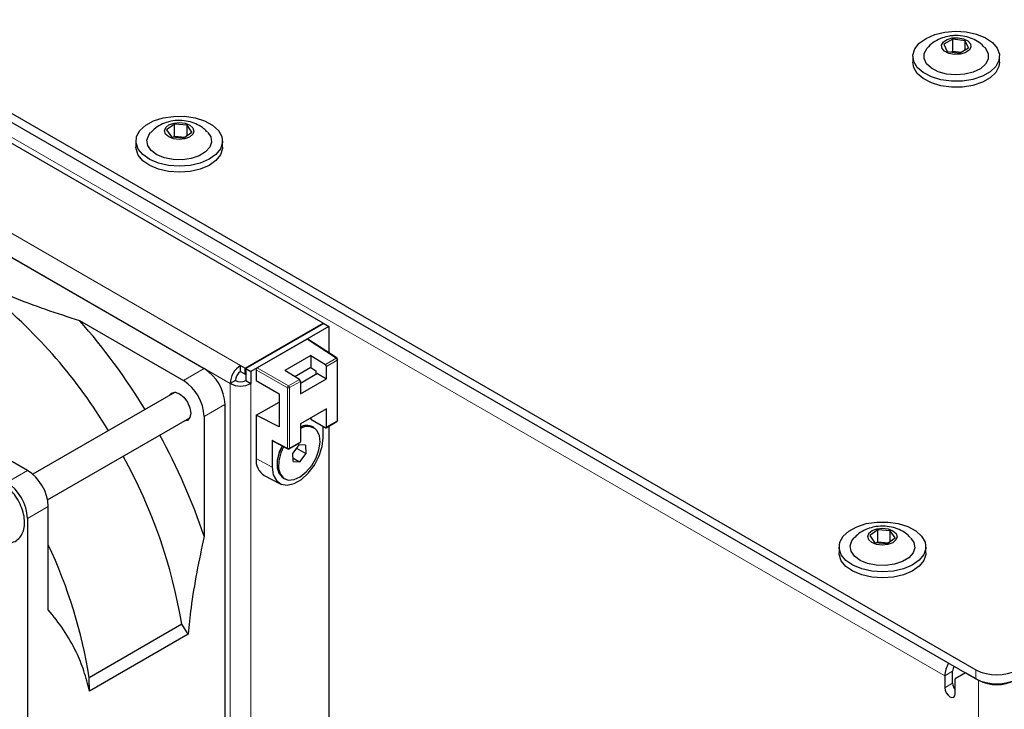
# Paper-space layout 'Blatt2' of a CAD drawing. Header units: millimetres. Extents: x 5 to 418, y 2 to 292.
# Tile 50 of 67: x 123 to 156, y 188 to 211. Entities that reach past the tile are written whole.
import ezdxf

# ---------------------------------------------------------------- set-up
doc = ezdxf.new("R2010")
doc.units = ezdxf.units.MM

psp = doc.layouts.new('Blatt2')

# ---------------------------------------------------------------- linework, layer by layer
at = {"color": 7, "linetype": 'Continuous', "lineweight": 25}
for p, q in [((98.577, 222.076), (155.499, 189.215)), ((98.577, 221.769), (155.499, 188.909)), ((133.296, 201.012), (99.037, 220.79)), ((154.712, 210.683), (154.408, 210.505)), ((155.131, 210.62), (154.712, 210.683)), ((154.712, 210.275), (154.712, 210.683)), ((154.408, 210.505), (154.523, 210.264)), ((154.942, 210.201), (155.246, 210.379)), ((155.246, 210.379), (155.131, 210.62)), ((155.131, 210.312), (155.131, 210.62)), ((153.352, 210.095), (153.352, 209.891)), ((154.523, 210.264), (154.942, 210.201)), ((154.659, 210.243), (154.712, 210.275)), ((154.712, 210.275), (154.996, 210.232)), ((154.721, 210.234), (154.712, 210.275)), ((156.302, 209.891), (156.302, 210.095)), ((114.399, 208.043), (129.248, 199.471)), ((128.238, 207.786), (127.971, 207.589)), ((128.667, 207.75), (128.238, 207.786)), ((128.238, 207.378), (128.238, 207.786)), ((128.828, 207.518), (128.667, 207.75)), ((128.667, 207.4), (128.667, 207.75)), ((127.971, 207.589), (128.132, 207.357)), ((128.132, 207.357), (128.56, 207.322)), ((128.203, 207.351), (128.238, 207.378)), ((128.238, 207.378), (128.596, 207.348)), ((128.247, 207.348), (128.238, 207.378)), ((128.56, 207.322), (128.828, 207.518)), ((126.924, 207.207), (126.924, 207.003)), ((129.874, 207.003), (129.874, 207.207)), ((125.009, 201.102), (128.541, 199.063)), ((130.644, 199.481), (133.296, 201.012)), ((133.314, 201.002), (130.662, 199.471)), ((133.296, 200.992), (133.296, 201.012)), ((133.314, 201.002), (133.49, 200.9)), ((133.49, 200.9), (130.839, 199.369)), ((133.49, 200.9), (133.49, 200)), ((132.748, 200.471), (131.051, 199.492)), ((133.765, 199.818), (132.774, 200.473)), ((132.872, 199.909), (131.988, 199.399)), ((132.872, 199.909), (133.368, 199.603)), ((132.872, 199.909), (132.872, 199.501)), ((133.787, 197.713), (133.787, 199.776)), ((130.485, 199.369), (130.485, 199.573)), ((130.485, 199.573), (130.644, 199.481)), ((130.485, 199.369), (130.644, 199.277)), ((130.644, 199.277), (130.644, 199.481)), ((130.644, 199.277), (130.662, 199.287)), ((130.662, 199.471), (130.662, 199.063)), ((130.662, 199.471), (130.839, 199.369)), ((130.839, 199.369), (130.839, 198.961)), ((131.016, 199.43), (131.016, 199.063)), ((132.484, 199.092), (131.988, 199.399)), ((132.872, 199.501), (132.33, 199.188)), ((133.096, 199.296), (132.518, 198.963)), ((132.872, 199.501), (133.048, 199.392)), ((133.048, 199.392), (133.048, 199.269)), ((133.096, 199.296), (133.402, 199.12)), ((133.402, 199.12), (133.402, 199.542)), ((130.308, 199.063), (130.132, 198.961)), ((130.662, 199.063), (130.839, 198.961)), ((131.016, 199.063), (131.796, 198.612)), ((132.518, 198.609), (133.402, 199.12)), ((132.518, 199.032), (132.518, 198.609)), ((128.257, 198.66), (123.42, 195.868)), ((131.796, 198.612), (131.796, 197.489)), ((131.016, 197.879), (131.796, 198.329)), ((129.955, 198.246), (129.955, 181.099)), ((133.402, 198.099), (132.518, 197.589)), ((133.402, 197.479), (133.402, 198.099)), ((123.237, 196.001), (120.193, 197.759)), ((123.92, 195.002), (128.757, 197.794)), ((129.248, 197.838), (129.248, 193.76)), ((131.016, 197.879), (131.016, 196.409)), ((131.796, 197.489), (131.016, 197.879)), ((132.872, 197.793), (132.872, 197.744)), ((132.872, 197.744), (133.367, 197.458)), ((133.392, 197.456), (133.762, 197.67)), ((132.518, 197.589), (132.518, 196.969)), ((132.983, 197.449), (132.93, 197.479)), ((133.295, 197.113), (133.295, 197.5)), ((133.49, 197.513), (133.49, 182.619)), ((131.564, 197.03), (131.564, 196.114)), ((131.575, 197.007), (132.088, 196.731)), ((132.137, 196.732), (132.508, 196.946)), ((132.472, 196.869), (132.258, 196.589)), ((132.389, 196.76), (132.258, 196.588)), ((132.389, 196.761), (132.389, 196.76)), ((132.389, 196.76), (132.708, 196.577)), ((132.697, 196.863), (132.472, 196.869)), ((132.697, 196.863), (132.708, 196.577)), ((132.269, 196.302), (132.258, 196.589)), ((132.264, 196.428), (132.493, 196.296)), ((132.269, 196.302), (132.493, 196.296)), ((132.708, 196.577), (132.493, 196.296)), ((131.29, 195.828), (131.833, 195.545)), ((131.93, 195.747), (131.983, 195.717)), ((123.944, 191.261), (123.944, 194.777)), ((123.237, 194.368), (123.237, 177.221)), ((152.156, 193.978), (151.889, 193.782)), ((152.585, 193.943), (152.156, 193.978)), ((152.156, 193.57), (152.156, 193.978)), ((152.746, 193.711), (152.585, 193.943)), ((152.585, 193.593), (152.585, 193.943)), ((151.889, 193.782), (152.05, 193.55)), ((152.478, 193.514), (152.746, 193.711)), ((150.842, 193.399), (150.842, 193.195)), ((152.05, 193.55), (152.478, 193.514)), ((152.12, 193.544), (152.156, 193.57)), ((152.156, 193.57), (152.514, 193.54)), ((152.165, 193.54), (152.156, 193.57)), ((153.792, 193.195), (153.792, 193.399)), ((128.483, 190.764), (125.336, 188.947)), ((128.699, 190.428), (128.483, 190.764)), ((128.699, 190.428), (125.343, 188.49)), ((125.343, 188.49), (125.336, 188.947)), ((154.438, 189.011), (154.438, 188.603)), ((154.704, 188.756), (154.704, 189.164)), ((155.146, 189.113), (154.792, 188.909)), ((154.792, 188.399), (154.792, 188.909)), ((155.588, 188.858), (155.146, 189.113))]:
    psp.add_line(p, q, dxfattribs=at)
at = {"color": 7, "linetype": 'Continuous', "lineweight": 18}
for p, q in [((154.438, 189.011), (99.638, 220.647)), ((130.485, 199.573), (96.544, 219.167)), ((130.132, 198.961), (96.191, 218.555)), ((133.739, 199.817), (132.748, 200.471)), ((133.368, 199.603), (133.739, 199.817)), ((133.773, 199.756), (133.402, 199.542)), ((133.773, 197.693), (133.773, 199.756)), ((128.541, 199.063), (129.248, 199.471)), ((132.078, 198.817), (131.016, 199.43)), ((131.051, 199.492), (132.113, 198.878)), ((130.132, 180.18), (130.132, 198.961)), ((130.839, 198.961), (130.839, 180.18)), ((132.113, 198.878), (132.484, 199.092)), ((132.518, 199.032), (132.147, 198.818)), ((132.078, 196.754), (132.078, 198.817)), ((132.147, 198.818), (132.147, 196.755)), ((129.955, 198.246), (129.248, 197.838)), ((133.402, 197.479), (133.773, 197.693)), ((131.564, 197.03), (132.078, 196.754)), ((132.147, 196.755), (132.518, 196.969)), ((131.564, 196.114), (131.016, 196.409)), ((122.53, 195.593), (123.237, 196.001)), ((123.944, 194.777), (123.237, 194.368)), ((154.704, 189.164), (154.438, 189.011)), ((155.499, 188.909), (155.499, 189.215)), ((154.704, 188.756), (154.438, 188.603)), ((155.593, 188.861), (155.588, 188.858)), ((155.588, 161.055), (155.588, 188.858))]:
    psp.add_line(p, q, dxfattribs=at)
at = {"color": 7, "linetype": 'Continuous', "lineweight": 25, "flags": 128}
for points in [[(154.435, 210.916), (154.801, 210.946), (155.169, 210.923), (155.515, 210.848), (155.818, 210.726), (156.059, 210.564), (156.222, 210.372), (156.298, 210.163), (156.281, 209.95), (156.173, 209.746), (155.98, 209.564), (155.715, 209.415), (155.395, 209.309), (155.038, 209.252), (154.668, 209.248), (154.309, 209.298), (153.982, 209.397), (153.708, 209.541), (153.504, 209.719), (153.384, 209.921), (153.354, 210.133), (153.417, 210.344), (153.568, 210.538), (153.799, 210.705), (154.094, 210.834), (154.435, 210.916)], [(154.694, 210.72), (154.889, 210.728), (155.074, 210.693), (155.222, 210.619), (155.309, 210.519), (155.324, 210.406), (155.262, 210.299), (155.135, 210.214), (154.96, 210.164), (154.766, 210.155), (154.581, 210.191), (154.433, 210.265), (154.345, 210.365), (154.331, 210.477), (154.393, 210.584), (154.52, 210.67), (154.694, 210.72)], [(155.797, 210.395), (155.835, 210.349), (155.919, 210.175), (155.913, 209.994), (155.82, 209.822), (155.647, 209.671), (155.407, 209.555), (155.12, 209.483), (154.809, 209.46), (154.5, 209.489), (154.217, 209.566), (153.984, 209.687), (153.819, 209.841), (153.736, 210.015), (153.741, 210.196), (153.834, 210.368), (153.857, 210.394)], [(156.302, 209.891), (156.281, 209.746), (156.173, 209.542), (155.98, 209.36), (155.715, 209.211), (155.395, 209.105), (155.038, 209.048), (154.668, 209.044), (154.309, 209.094), (153.982, 209.193), (153.708, 209.336), (153.504, 209.515), (153.384, 209.716), (153.352, 209.891)], [(127.851, 207.997), (128.208, 208.051), (128.578, 208.052), (128.937, 208), (129.261, 207.898), (129.532, 207.752), (129.731, 207.573), (129.847, 207.37), (129.872, 207.157), (129.804, 206.947), (129.648, 206.754), (129.413, 206.589), (129.115, 206.462), (128.772, 206.383), (128.405, 206.355), (128.038, 206.381), (127.694, 206.459), (127.394, 206.584), (127.157, 206.748), (126.998, 206.94), (126.928, 207.15), (126.949, 207.363), (127.062, 207.566), (127.259, 207.747), (127.527, 207.894), (127.851, 207.997)], [(128.213, 207.822), (128.405, 207.842), (128.596, 207.819), (128.757, 207.756), (128.863, 207.661), (128.899, 207.551), (128.859, 207.44), (128.749, 207.347), (128.585, 207.286), (128.393, 207.265), (128.203, 207.288), (128.042, 207.352), (127.935, 207.446), (127.899, 207.557), (127.94, 207.667), (128.05, 207.76), (128.213, 207.822)], [(129.368, 207.507), (129.468, 207.357), (129.498, 207.177), (129.439, 206.999), (129.296, 206.839), (129.08, 206.708), (128.808, 206.617), (128.504, 206.575), (128.191, 206.583), (127.896, 206.642), (127.64, 206.747), (127.447, 206.889), (127.33, 207.057), (127.3, 207.237), (127.36, 207.414), (127.425, 207.502)], [(129.874, 207.003), (129.872, 206.953), (129.804, 206.743), (129.648, 206.549), (129.413, 206.384), (129.115, 206.258), (128.772, 206.179), (128.405, 206.151), (128.038, 206.177), (127.694, 206.255), (127.394, 206.38), (127.157, 206.543), (126.998, 206.736), (126.928, 206.946), (126.924, 207.003)], [(128.059, 198.546), (128.139, 198.635), (128.263, 198.659), (128.408, 198.609), (128.554, 198.491), (128.677, 198.325), (128.759, 198.135), (128.788, 197.95)], [(128.788, 197.95), (128.759, 197.799), (128.677, 197.704), (128.559, 197.68)], [(131.947, 196.807), (131.856, 196.6), (131.788, 196.33), (131.78, 196.082), (131.836, 195.88), (131.949, 195.739), (132.109, 195.674), (132.303, 195.689), (132.512, 195.784), (132.719, 195.949), (132.905, 196.171), (133.053, 196.43), (133.151, 196.702), (133.19, 196.963), (133.165, 197.191), (133.08, 197.365), (133.08, 197.365)], [(131.564, 196.114), (131.599, 195.852), (131.702, 195.653), (131.863, 195.531), (132.07, 195.497), (132.307, 195.553), (132.553, 195.695), (132.789, 195.912), (132.996, 196.185), (133.158, 196.493), (133.26, 196.811), (133.295, 197.113)], [(131.894, 196.836), (131.803, 196.63), (131.734, 196.36), (131.727, 196.113), (131.783, 195.91), (131.896, 195.77), (131.93, 195.747)], [(131.894, 196.836), (131.793, 196.6), (131.731, 196.331), (131.731, 196.088), (131.793, 195.891), (131.911, 195.759), (131.93, 195.747)], [(151.768, 194.19), (152.126, 194.244), (152.496, 194.245), (152.854, 194.192), (153.179, 194.09), (153.45, 193.945), (153.649, 193.765), (153.765, 193.562), (153.79, 193.349), (153.722, 193.14), (153.566, 192.946), (153.331, 192.781), (153.033, 192.655), (152.69, 192.575), (152.323, 192.548), (151.956, 192.574), (151.612, 192.651), (151.312, 192.776), (151.075, 192.94), (150.916, 193.133), (150.845, 193.342), (150.867, 193.555), (150.98, 193.759), (151.177, 193.939), (151.445, 194.086), (151.768, 194.19)], [(152.131, 194.014), (152.323, 194.035), (152.514, 194.012), (152.675, 193.948), (152.781, 193.854), (152.817, 193.743), (152.777, 193.633), (152.667, 193.54), (152.503, 193.478), (152.311, 193.458), (152.12, 193.481), (151.96, 193.545), (151.853, 193.639), (151.817, 193.75), (151.857, 193.86), (151.968, 193.953), (152.131, 194.014)], [(153.286, 193.7), (153.386, 193.549), (153.416, 193.369), (153.357, 193.192), (153.213, 193.031), (152.997, 192.9), (152.726, 192.81), (152.422, 192.767), (152.109, 192.776), (151.813, 192.835), (151.558, 192.94), (151.365, 193.082), (151.248, 193.249), (151.218, 193.429), (151.278, 193.607), (151.343, 193.694)], [(153.792, 193.195), (153.79, 193.145), (153.722, 192.935), (153.566, 192.742), (153.331, 192.577), (153.033, 192.451), (152.69, 192.371), (152.323, 192.344), (151.956, 192.37), (151.612, 192.447), (151.312, 192.572), (151.075, 192.736), (150.916, 192.929), (150.845, 193.138), (150.842, 193.195)], [(154.438, 188.603), (154.452, 188.517), (154.49, 188.428), (154.548, 188.351), (154.615, 188.296), (154.683, 188.273), (154.74, 188.284), (154.779, 188.328), (154.792, 188.399)]]:
    psp.add_lwpolyline(points, dxfattribs=at)
at = {"color": 7, "linetype": 'Continuous', "lineweight": 25}
for centre, radius, start, end in [((110.764, 188.204), 17.764, 30.9975, 50.6326), ((109.074, 187.061), 21.239, 31.2247, 41.3846), ((133.737, 199.776), 0.05, 0, 56.5413), ((128.42, 198.176), 1.537, 2.6055, 57.3945), ((130.899, 198.926), 0.768, 122.6055, 177.3945), ((130.692, 199.045), 0.384, 122.6055, 177.3945), ((133.325, 199.538), 0.0772, 2.6952, 56.15), ((127.713, 197.768), 1.537, 2.6055, 57.3945), ((130.485, 199.643), 0.769, 242.6097, 297.3903), ((130.485, 199.404), 0.384, 242.6097, 297.3903), ((132.441, 199.028), 0.0772, 2.6952, 56.15), ((133.737, 197.713), 0.05, 299.9973, 0), ((132.729, 197.091), 0.438, 62.6333, 118.7273), ((132.729, 197.084), 0.444, 63.0328, 118.3277), ((132.765, 197.041), 0.452, 45.8346, 123.1938), ((133.38, 197.475), 0.0218, 230.7967, 9.214), ((109.119, 186.98), 21.24, 18.6157, 28.7761), ((132.494, 196.966), 0.024, 304.0564, 7.2558), ((132.112, 196.775), 0.05, 241.7051, 299.9973), ((110.954, 187.872), 17.766, 9.3685, 29.0037), ((131.623, 196.341), 0.611, 173.6051, 236.9911), ((122.409, 194.707), 1.537, 2.6055, 57.3945), ((121.702, 194.299), 1.537, 2.6055, 57.3945), ((108.459, 186.235), 17.094, 9.129, 25.0536), ((155.35, 188.977), 0.912, 149.0222, 177.8764), ((155.068, 189.151), 0.365, 149.0161, 177.8762), ((156.206, 190.58), 1.537, 242.6097, 297.3903), ((156.206, 190.274), 1.537, 242.6097, 297.3903), ((155.091, 188.775), 0.388, 182.8599, 219.5515), ((156.206, 190.052), 1.345, 242.6097, 297.3903)]:
    psp.add_arc(centre, radius, start, end, dxfattribs=at)
at = {"color": 7, "linetype": 'Continuous', "lineweight": 18}
for centre, radius, start, end in [((133.753, 199.796), 0.0255, 62.3196, 124.7399), ((133.696, 199.752), 0.0772, 2.6952, 56.15), ((133.763, 199.779), 0.0247, 293.8208, 354.859), ((132.16, 198.811), 0.082, 124.4698, 175.5302), ((132.112, 198.886), 0.0772, 243.854, 297.3007), ((132.07, 198.814), 0.0772, 2.6952, 56.15), ((133.749, 197.69), 0.024, 304.0564, 7.2558), ((133.763, 197.716), 0.0247, 293.8208, 354.859), ((132.112, 196.823), 0.0772, 243.854, 297.3007), ((132.101, 196.751), 0.0235, 172.004, 236.8139), ((132.124, 196.752), 0.024, 304.0564, 7.2558)]:
    psp.add_arc(centre, radius, start, end, dxfattribs=at)
at = {"color": 7, "linetype": 'Continuous', "lineweight": 25}
for centre, major_axis, ratio, start_param, end_param in [((132.748, 200.43), (0.025, 0.0434), 0.576679, 6.248318, 7.067893), ((131.051, 199.451), (0.025, 0.0433), 0.578085, 0.785926, 2.355504), ((131.6, 197.051), (0.025, 0.0433), 0.577381, 2.356723, 3.159057)]:
    psp.add_ellipse(centre, major_axis=major_axis, ratio=ratio, start_param=start_param, end_param=end_param, dxfattribs=at)
for points, knots in [([(154.6, 210.782), (154.519, 210.765), (154.343, 210.729), (154.101, 210.605), (153.933, 210.488), (153.871, 210.406), (153.865, 210.397)], [0, 0, 0, 0, 0.291401, 0.633938, 0.961572, 1, 1, 1, 1]), ([(155.788, 210.397), (155.775, 210.413), (155.71, 210.495), (155.551, 210.606), (155.316, 210.725), (155.043, 210.793), (154.798, 210.808), (154.649, 210.789), (154.6, 210.782)], [0, 0, 0, 0, 0.047364, 0.242121, 0.441947, 0.655041, 0.887612, 1, 1, 1, 1]), ([(128.076, 207.876), (127.994, 207.851), (127.82, 207.801), (127.597, 207.673), (127.481, 207.553), (127.431, 207.5)], [0, 0, 0, 0, 0.339586, 0.714336, 1, 1, 1, 1]), ([(129.359, 207.509), (129.32, 207.551), (129.223, 207.655), (129.024, 207.775), (128.773, 207.873), (128.484, 207.92), (128.246, 207.911), (128.11, 207.883), (128.076, 207.876)], [0, 0, 0, 0, 0.122911, 0.305376, 0.495907, 0.70177, 0.927002, 1, 1, 1, 1]), ([(121.849, 202.293), (122.141, 202.163), (122.784, 201.876), (123.84, 201.477), (124.619, 201.227), (125.009, 201.102)], [0, 0, 0, 0, 0.292322, 0.645449, 1, 1, 1, 1]), ([(122.242, 193.6), (122.28, 193.581), (122.387, 193.529), (122.568, 193.514), (122.774, 193.554), (122.948, 193.67), (123.07, 193.844), (123.135, 194.057), (123.145, 194.304), (123.097, 194.578), (122.993, 194.86), (122.84, 195.127), (122.648, 195.361), (122.427, 195.548), (122.196, 195.666), (121.972, 195.712), (121.759, 195.685), (121.573, 195.584), (121.442, 195.417), (121.374, 195.257), (121.367, 195.148), (121.365, 195.114)], [0, 0, 0, 0, 0.029219, 0.082814, 0.133515, 0.187748, 0.239725, 0.292719, 0.349452, 0.408976, 0.468866, 0.528626, 0.588641, 0.649317, 0.711248, 0.765741, 0.816909, 0.872087, 0.924368, 0.976828, 1, 1, 1, 1]), ([(151.994, 194.068), (151.912, 194.044), (151.738, 193.993), (151.515, 193.866), (151.399, 193.745), (151.349, 193.693)], [0, 0, 0, 0, 0.339586, 0.714336, 1, 1, 1, 1]), ([(153.276, 193.702), (153.237, 193.743), (153.141, 193.847), (152.942, 193.968), (152.69, 194.066), (152.402, 194.112), (152.164, 194.103), (152.027, 194.075), (151.994, 194.068)], [0, 0, 0, 0, 0.122911, 0.305376, 0.495907, 0.70177, 0.927002, 1, 1, 1, 1]), ([(129.248, 193.76), (129.159, 193.351), (128.982, 192.531), (128.802, 191.418), (128.73, 190.725), (128.699, 190.428)], [0, 0, 0, 0, 0.3621864, 0.7257688, 1, 1, 1, 1]), ([(125.343, 188.49), (125.285, 188.723), (125.169, 189.192), (124.875, 189.893), (124.476, 190.599), (124.122, 191.04), (123.944, 191.261)], [0, 0, 0, 0, 0.208768, 0.419594, 0.708565, 1, 1, 1, 1])]:
    psp.add_open_spline(points, degree=3, knots=knots, dxfattribs=at)

doc.saveas('drawing.dxf')
